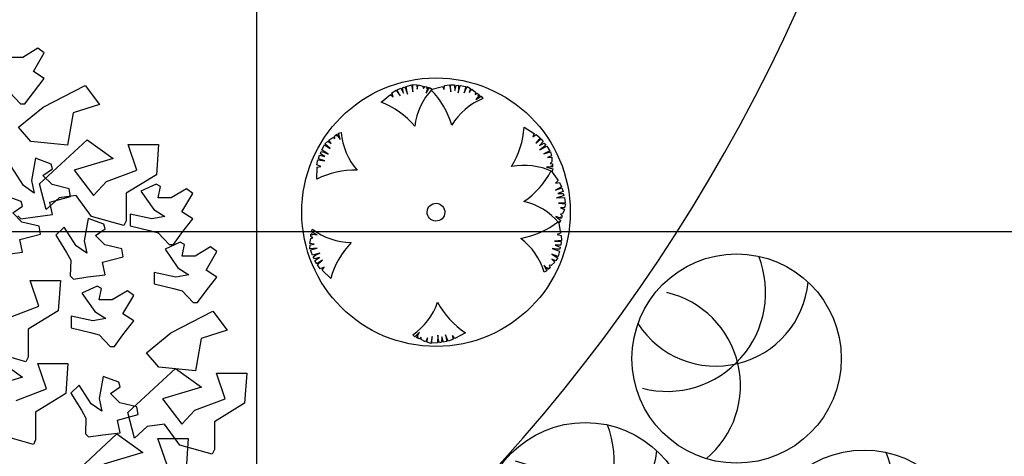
# Model space of a CAD drawing. Header units: millimetres. Extents: x -64078 to -62795, y 13127 to 13405.
# Tile 14 of 51: x -63763.84 to -63741.84, y 13228.75 to 13238.5. Entities that reach past the tile are written whole.
import ezdxf

# ---------------------------------------------------------------- set-up
doc = ezdxf.new("R2010")
doc.units = ezdxf.units.MM
doc.header["$LTSCALE"] = 1000
doc.header["$MEASUREMENT"] = 0
doc.linetypes.add('ACAD_ISO02W100', pattern=[15, 12, -3])
for name, color, linetype in [('0植物', 72, 'Continuous'), ('A绿-1', 94, 'Continuous'), ('dixing', 251, 'ACAD_ISO02W100'), ('PLANT', 100, 'Continuous'), ('SEP', 50, 'Continuous'), ('图例', 3, 'Continuous'), ('方格网', 252, 'Continuous')]:
    doc.layers.add(name, color=color, linetype=linetype)
doc.styles.get("Standard").update_dxf_attribs({"font": 'gbenor.shx', "bigfont": 'gbcbig.shx'})

# ---------------------------------------------------------------- blocks, each defined once
blk = doc.blocks.new('海桐球')
at = {"layer": '0植物', "color": 86}
blk.add_circle((-35.4, 49.9), 866.1, dxfattribs=at)
for centre, radius, start, end in [((-754.8, 131.5), 766.4, 282.53685, 64.52527), ((-746.6, -303.1), 817.1, 325.39255, 91.41774), ((-87.7, -737.6), 789.3, 19.65131, 146.59499)]:
    blk.add_arc(centre, radius, start, end, dxfattribs=at)
blk = doc.blocks.new('A$C731A4ECB')
at = {"layer": 'PLANT'}
for p, q in [((12542, 15519, -10549), (12239, 15333, -10549)), ((12455, 15054, -10549), (12671, 15426, -10549)), ((12671, 15426, -10549), (12542, 15519, -10549)), ((12239, 15333, -10549), (11979, 15333, -10549)), ((12671, 14915, -10549), (12455, 15054, -10549)), ((12455, 14637, -10549), (12671, 14915, -10549)), ((11979, 14637, -10549), (12195, 14405, -10549)), ((12282, 14405, -10549), (12455, 14637, -10549)), ((12647, 14341, -10549), (13487, 14774, -10549)), ((13487, 14774, -10549), (13776, 14392, -10549)), ((12195, 14405, -10549), (12282, 14405, -10549)), ((12156, 13941, -10549), (12647, 14341, -10549)), ((13250, 14225, -10549), (13139, 13579, -10549)), ((13776, 14392, -10549), (13250, 14225, -10549)), ((12405, 13654, -10549), (12156, 13941, -10549)), ((13139, 13579, -10549), (12405, 13654, -10549)), ((12577, 12803, -10549), (13530, 13684, -10549)), ((13530, 13684, -10549), (14049, 13313, -10549)), ((14352, 13592, -10549), (14958, 13592, -10549)), ((14526, 13081, -10549), (14352, 13592, -10549)), ((14958, 13592, -10549), (14916, 12988, -10549)), ((12495, 13317, -10549), (12416, 12871, -10549)), ((12808, 13201, -10549), (12495, 13317, -10549)), ((14049, 13313, -10549), (13270, 13081, -10549)), ((12254, 12771, -10549), (12014, 13143, -10549)), ((12642, 12974, -10549), (12836, 13107, -10549)), ((12836, 13107, -10549), (12808, 13201, -10549)), ((13270, 13081, -10549), (13659, 12570, -10549)), ((13920, 12849, -10549), (14526, 13081, -10549)), ((12416, 12871, -10549), (12471, 12620, -10549)), ((12826, 12790, -10549), (12642, 12974, -10549)), ((13659, 12570, -10549), (13920, 12849, -10549)), ((14916, 12988, -10549), (14309, 12617, -10549)), ((12471, 12620, -10549), (12254, 12771, -10549)), ((12707, 12292, -10549), (12577, 12803, -10549)), ((13171, 12707, -10549), (12826, 12790, -10549)), ((13197, 12550, -10549), (13171, 12707, -10549)), ((14911, 12799, -10549), (14607, 12660, -10549)), ((14607, 12660, -10549), (14867, 12289, -10549)), ((14997, 12752, -10549), (14911, 12799, -10549)), ((14953, 12521, -10549), (14997, 12752, -10549)), ((15517, 12706, -10549), (15214, 12521, -10549)), ((15646, 12614, -10549), (15517, 12706, -10549)), ((12205, 12448, -10549), (11892, 12564, -10549)), ((12233, 12354, -10549), (12205, 12448, -10549)), ((12966, 12524, -10549), (12707, 12292, -10549)), ((12781, 12440, -10549), (13197, 12550, -10549)), ((12836, 12189, -10549), (12781, 12440, -10549)), ((13313, 12570, -10549), (12966, 12524, -10549)), ((13616, 12153, -10549), (13313, 12570, -10549)), ((14309, 12617, -10549), (14309, 12060, -10549)), ((15214, 12521, -10549), (14953, 12521, -10549)), ((15430, 12242, -10549), (15646, 12614, -10549)), ((12039, 12221, -10549), (12233, 12354, -10549)), ((14867, 12289, -10549), (15084, 12149, -10549)), ((15646, 12103, -10549), (15430, 12242, -10549)), ((12223, 12037, -10549), (12039, 12221, -10549)), ((12138, 12164, -10549), (12199, 12103, -10549)), ((12199, 12103, -10549), (12486, 12145, -10549)), ((12569, 11954, -10549), (12223, 12037, -10549)), ((12486, 12145, -10549), (12836, 12189, -10549)), ((13550, 12112, -10549), (13471, 11666, -10549)), ((13863, 11996, -10549), (13550, 12112, -10549)), ((14266, 11967, -10549), (13616, 12153, -10549)), ((14309, 12060, -10549), (14266, 11967, -10549)), ((14823, 12103, -10549), (14391, 12196, -10549)), ((14391, 12196, -10549), (14391, 11964, -10549)), ((15084, 12149, -10549), (14823, 12103, -10549)), ((15430, 11825, -10549), (15646, 12103, -10549)), ((12595, 11797, -10549), (12569, 11954, -10549)), ((13069, 11937, -10549), (12905, 11773, -10549)), ((13308, 11565, -10549), (13069, 11937, -10549)), ((13696, 11769, -10549), (13891, 11902, -10549)), ((13891, 11902, -10549), (13863, 11996, -10549)), ((14391, 11964, -10549), (14780, 11871, -10549)), ((14780, 11871, -10549), (14953, 11825, -10549)), ((12178, 11687, -10549), (12595, 11797, -10549)), ((12233, 11435, -10549), (12178, 11687, -10549)), ((12905, 11773, -10549), (13115, 11432, -10549)), ((13471, 11666, -10549), (13526, 11414, -10549)), ((13881, 11585, -10549), (13696, 11769, -10549)), ((14953, 11825, -10549), (15170, 11592, -10549)), ((15257, 11592, -10549), (15430, 11825, -10549)), ((13526, 11414, -10549), (13308, 11565, -10549)), ((14226, 11502, -10549), (13881, 11585, -10549)), ((14252, 11345, -10549), (14226, 11502, -10549)), ((15393, 11634, -10549), (15090, 11495, -10549)), ((15090, 11495, -10549), (15349, 11124, -10549)), ((15170, 11592, -10549), (15257, 11592, -10549)), ((15480, 11587, -10549), (15393, 11634, -10549)), ((15436, 11356, -10549), (15480, 11587, -10549)), ((15999, 11541, -10549), (15696, 11356, -10549)), ((15912, 11077, -10549), (16129, 11449, -10549)), ((16129, 11449, -10549), (15999, 11541, -10549)), ((11883, 11392, -10549), (12233, 11435, -10549)), ((13115, 11432, -10549), (13204, 11277, -10549)), ((13204, 11277, -10549), (13193, 10959, -10549)), ((13836, 11235, -10549), (14252, 11345, -10549)), ((15696, 11356, -10549), (15436, 11356, -10549)), ((13890, 10983, -10549), (13836, 11235, -10549)), ((15349, 11124, -10549), (15566, 10984, -10549)), ((16129, 10938, -10549), (15912, 11077, -10549)), ((12388, 10866, -10549), (12994, 10866, -10549)), ((12562, 10354, -10549), (12388, 10866, -10549)), ((12994, 10866, -10549), (12952, 10262, -10549)), ((13193, 10959, -10549), (13254, 10898, -10549)), ((13254, 10898, -10549), (13541, 10940, -10549)), ((13541, 10940, -10549), (13890, 10983, -10549)), ((15306, 10938, -10549), (14873, 11031, -10549)), ((14873, 11031, -10549), (14873, 10799, -10549)), ((15566, 10984, -10549), (15306, 10938, -10549)), ((15912, 10660, -10549), (16129, 10938, -10549)), ((13729, 10756, -10549), (13426, 10617, -10549)), ((13816, 10709, -10549), (13729, 10756, -10549)), ((13772, 10478, -10549), (13816, 10709, -10549)), ((14336, 10663, -10549), (14032, 10478, -10549)), ((14465, 10571, -10549), (14336, 10663, -10549)), ((14873, 10799, -10549), (15263, 10706, -10549)), ((15263, 10706, -10549), (15436, 10660, -10549)), ((15436, 10660, -10549), (15653, 10427, -10549)), ((15739, 10427, -10549), (15912, 10660, -10549)), ((13426, 10617, -10549), (13686, 10246, -10549)), ((14032, 10478, -10549), (13772, 10478, -10549)), ((14248, 10199, -10549), (14465, 10571, -10549)), ((11956, 10123, -10549), (12562, 10354, -10549)), ((12952, 10262, -10549), (12345, 9891, -10549)), ((15653, 10427, -10549), (15739, 10427, -10549)), ((13642, 10060, -10549), (13209, 10153, -10549)), ((13209, 10153, -10549), (13209, 9921, -10549)), ((13902, 10106, -10549), (13642, 10060, -10549)), ((13686, 10246, -10549), (13902, 10106, -10549)), ((14465, 10060, -10549), (14248, 10199, -10549)), ((15209, 9821, -10549), (16048, 10254, -10549)), ((16048, 10254, -10549), (16338, 9872, -10549)), ((12345, 9891, -10549), (12345, 9334, -10549)), ((13209, 9921, -10549), (13599, 9828, -10549)), ((14248, 9782, -10549), (14465, 10060, -10549)), ((16338, 9872, -10549), (15811, 9705, -10549)), ((13599, 9828, -10549), (13772, 9782, -10549)), ((13772, 9782, -10549), (13989, 9549, -10549)), ((14075, 9549, -10549), (14248, 9782, -10549)), ((14717, 9421, -10549), (15209, 9821, -10549)), ((15811, 9705, -10549), (15700, 9059, -10549)), ((13989, 9549, -10549), (14075, 9549, -10549)), ((12301, 9241, -10549), (11652, 9427, -10549)), ((11717, 9301, -10549), (12235, 8929, -10549)), ((12345, 9334, -10549), (12301, 9241, -10549)), ((14966, 9134, -10549), (14717, 9421, -10549)), ((12539, 9208, -10549), (13145, 9208, -10549)), ((12713, 8697, -10549), (12539, 9208, -10549)), ((13145, 9208, -10549), (13102, 8604, -10549)), ((14346, 8223, -10549), (15299, 9105, -10549)), ((15700, 9059, -10549), (14966, 9134, -10549)), ((15299, 9105, -10549), (15818, 8733, -10549)), ((12235, 8929, -10549), (11456, 8697, -10549)), ((13851, 8948, -10549), (13772, 8502, -10549)), ((14164, 8832, -10549), (13851, 8948, -10549)), ((16121, 9012, -10549), (16727, 9012, -10549)), ((16295, 8501, -10549), (16121, 9012, -10549)), ((16727, 9012, -10549), (16685, 8408, -10549)), ((12106, 8466, -10549), (12713, 8697, -10549)), ((13370, 8773, -10549), (13206, 8609, -10549)), ((13610, 8401, -10549), (13370, 8773, -10549)), ((13998, 8605, -10549), (14192, 8738, -10549)), ((14192, 8738, -10549), (14164, 8832, -10549)), ((15818, 8733, -10549), (15038, 8501, -10549)), ((13102, 8604, -10549), (12496, 8234, -10549)), ((13206, 8609, -10549), (13416, 8268, -10549)), ((13772, 8502, -10549), (13827, 8250, -10549)), ((14182, 8421, -10549), (13998, 8605, -10549)), ((15038, 8501, -10549), (15428, 7990, -10549)), ((15689, 8270, -10549), (16295, 8501, -10549)), ((13827, 8250, -10549), (13610, 8401, -10549)), ((14527, 8338, -10549), (14182, 8421, -10549)), ((14553, 8181, -10549), (14527, 8338, -10549)), ((16685, 8408, -10549), (16078, 8037, -10549)), ((12496, 8234, -10549), (12496, 7677, -10549)), ((13416, 8268, -10549), (13505, 8113, -10549)), ((13505, 8113, -10549), (13494, 7795, -10549)), ((14137, 8071, -10549), (14553, 8181, -10549)), ((14476, 7712, -10549), (14346, 8223, -10549)), ((15428, 7990, -10549), (15689, 8270, -10549)), ((14192, 7819, -10549), (14137, 8071, -10549)), ((14735, 7945, -10549), (14476, 7712, -10549)), ((15082, 7990, -10549), (14735, 7945, -10549)), ((15385, 7573, -10549), (15082, 7990, -10549)), ((16078, 8037, -10549), (16078, 7480, -10549)), ((12452, 7584, -10549), (11803, 7769, -10549)), ((13174, 6912, -10549), (14127, 7794, -10549)), ((13494, 7795, -10549), (13555, 7734, -10549)), ((13555, 7734, -10549), (13842, 7776, -10549)), ((13842, 7776, -10549), (14192, 7819, -10549)), ((14127, 7794, -10549), (14646, 7423, -10549)), ((14949, 7702, -10549), (15556, 7702, -10549)), ((15123, 7191, -10549), (14949, 7702, -10549)), ((15556, 7702, -10549), (15513, 7098, -10549)), ((12496, 7677, -10549), (12452, 7584, -10549)), ((16034, 7388, -10549), (15385, 7573, -10549)), ((14646, 7423, -10549), (13867, 7191, -10549)), ((16078, 7480, -10549), (16034, 7388, -10549))]:
    blk.add_line(p, q, dxfattribs=at)
at = {"layer": 'PLANT', "width": 0.8, "flags": 9}
for tag, p in [('XSIZE', (8458, 8121, -10549)), ('YSIZE', (8458, 8078, -10549))]:
    blk.add_attdef(tag, p, '', height=3.36, dxfattribs=at)
blk = doc.blocks.new('榉树')
at = {"layer": 'PLANT', "xscale": 0.26, "yscale": 0.26, "zscale": 0.26}
blk.add_blockref('A$C731A4ECB', (0, 0, -10548.6), dxfattribs=at)
blk = doc.blocks.new('黄杨球')
at = {"layer": 'A绿-1', "color": 61}
for p, q in [((-973, 123), (-931, 142)), ((-938, 48), (-973, 123)), ((-931, 142), (-898, 83)), ((-909, 147), (-884, 159)), ((-898, 83), (-909, 147)), ((-884, 159), (-868, 129)), ((-868, 129), (-846, 71)), ((-861, 166), (-795, 183)), ((-846, 71), (-861, 166)), ((-795, 183), (-782, 100)), ((-782, 100), (-781, 189)), ((-781, 189), (-732, 183)), ((-732, 183), (-726, 132)), ((-726, 132), (-713, 183)), ((-713, 183), (-655, 166)), ((-655, 166), (-647, 139)), ((-647, 139), (-631, 163)), ((-631, 163), (-605, 158)), ((-595, 157), (-615, 83)), ((-615, 83), (-572, 150)), ((-605, 158), (-610, 138)), ((-610, 138), (-595, 157)), ((-572, 150), (-541, 131)), ((-556, 125), (-412, 165)), ((-412, 165), (-393, 126)), ((-393, 126), (-386, 176)), ((-386, 176), (-325, 184)), ((-325, 184), (-309, 99)), ((-309, 99), (-311, 182)), ((-311, 182), (-265, 182)), ((-265, 182), (-259, 114)), ((-259, 114), (-242, 177)), ((-242, 177), (-214, 178)), ((-216, 83), (-191, 176)), ((-212, 144), (-216, 83)), ((-214, 178), (-212, 144)), ((-191, 176), (-124, 164)), ((-124, 164), (-145, 83)), ((-145, 83), (-108, 164)), ((-108, 164), (-66, 138)), ((-66, 138), (-82, 89)), ((-82, 89), (-49, 130)), ((-49, 130), (-3, 91)), ((-1174, -29), (-1059, 67)), ((-1059, 67), (-1025, 38)), ((-1040, 88), (-987, 120)), ((-1025, 38), (-1040, 88)), ((-987, 120), (-938, 48)), ((-3, 91), (-6, 63)), ((-6, 63), (18, 79)), ((49, 59), (0, 0)), ((0, 0), (67, 43)), ((18, 79), (40, 64)), ((40, 64), (27, 48)), ((27, 48), (49, 59)), ((67, 43), (87, 13)), ((599, -343), (725, -423)), ((-1825, -499), (-1773, -467)), ((-1773, -467), (-1748, -478)), ((-1755, -451), (-1734, -434)), ((-1748, -478), (-1755, -451)), ((-1734, -434), (-1722, -451)), ((-1722, -451), (-1727, -427)), ((-1727, -427), (-1685, -492)), ((-1706, -415), (-1671, -405)), ((-1685, -492), (-1706, -415)), ((725, -423), (709, -464)), ((709, -464), (751, -435)), ((797, -475), (745, -544)), ((745, -544), (805, -487)), ((751, -435), (797, -475)), ((805, -487), (837, -521)), ((-1911, -619), (-1879, -559)), ((-1879, -559), (-1809, -605)), ((-1874, -545), (-1837, -512)), ((-1809, -605), (-1874, -545)), ((-1837, -512), (-1796, -542)), ((-1796, -542), (-1825, -499)), ((837, -521), (790, -571)), ((790, -571), (847, -541)), ((795, -624), (881, -580)), ((843, -586), (795, -624)), ((867, -561), (843, -586)), ((847, -541), (867, -561)), ((881, -580), (917, -638)), ((-1954, -731), (-1941, -687)), ((-1875, -756), (-1954, -731)), ((-1941, -687), (-1874, -703)), ((-1928, -668), (-1921, -641)), ((-1874, -703), (-1928, -668)), ((-1921, -641), (-1888, -649)), ((-1831, -672), (-1911, -619)), ((-1888, -649), (-1831, -672)), ((917, -638), (843, -676)), ((843, -676), (927, -650)), ((937, -698), (890, -719)), ((890, -719), (942, -716)), ((927, -650), (937, -698)), ((942, -716), (944, -776)), ((-1976, -982), (-1970, -833)), ((-1972, -804), (-1961, -744)), ((-1926, -827), (-1972, -804)), ((-1970, -833), (-1926, -827)), ((-1961, -744), (-1875, -756)), ((955, -836), (878, -840)), ((878, -840), (955, -861)), ((944, -776), (921, -793)), ((921, -793), (949, -800)), ((952, -826), (932, -828)), ((932, -828), (955, -836)), ((949, -800), (952, -826)), ((936, -884), (1019, -1007)), ((955, -861), (946, -896)), ((1019, -1007), (987, -1038)), ((987, -1038), (1037, -1029)), ((1064, -1085), (987, -1126)), ((987, -1126), (1066, -1099)), ((1037, -1029), (1064, -1085)), ((1066, -1099), (1081, -1143)), ((1060, -1205), (1001, -1220)), ((1001, -1220), (1097, -1215)), ((1081, -1143), (1018, -1169)), ((1018, -1169), (1082, -1166)), ((1092, -1192), (1060, -1205)), ((1082, -1166), (1092, -1192)), ((1097, -1215), (1106, -1283)), ((1106, -1283), (1023, -1287)), ((1023, -1287), (1111, -1297)), ((1111, -1297), (1100, -1345)), ((1060, -1479), (989, -1451)), ((989, -1451), (1051, -1501)), ((1062, -1469), (1043, -1462)), ((1043, -1462), (1060, -1479)), ((1075, -1420), (1047, -1425)), ((1047, -1425), (1069, -1444)), ((1100, -1345), (1049, -1345)), ((1049, -1345), (1098, -1364)), ((1069, -1444), (1062, -1469)), ((1098, -1364), (1075, -1420)), ((1024, -1515), (1049, -1661)), ((1051, -1501), (1028, -1530)), ((-2051, -1696), (-2049, -1670)), ((-2025, -1709), (-2051, -1696)), ((-2051, -1721), (-2025, -1709)), ((-2028, -1672), (-2049, -1660)), ((-2049, -1660), (-1973, -1672)), ((-2049, -1670), (-2028, -1672)), ((-2044, -1636), (-2029, -1603)), ((-1973, -1672), (-2044, -1636)), ((1049, -1661), (1008, -1677)), ((1008, -1677), (1057, -1689)), ((1057, -1689), (1059, -1750)), ((-2062, -1780), (-2051, -1721)), ((-2010, -1788), (-2062, -1780)), ((-2061, -1848), (-2060, -1799)), ((-2060, -1799), (-2010, -1788)), ((1059, -1750), (972, -1757)), ((972, -1757), (1055, -1764)), ((1051, -1810), (982, -1809)), ((982, -1809), (1043, -1832)), ((1043, -1832), (1041, -1860)), ((1055, -1764), (1051, -1810)), ((-1973, -1840), (-2061, -1848)), ((-2053, -1861), (-1973, -1840)), ((-2030, -1925), (-2053, -1861)), ((-1937, -1901), (-2030, -1925)), ((-2021, -1947), (-1992, -1928)), ((-2006, -1971), (-2021, -1947)), ((-1943, -1954), (-2006, -1971)), ((-1999, -1993), (-1943, -1954)), ((-1992, -1928), (-1937, -1901)), ((1017, -1948), (940, -1918)), ((940, -1918), (1016, -1964)), ((1007, -1858), (946, -1848)), ((946, -1848), (1036, -1883)), ((1041, -1860), (1007, -1858)), ((1036, -1883), (1017, -1948)), ((-1976, -2032), (-1999, -1993)), ((-1904, -1989), (-1976, -2032)), ((-1970, -2046), (-1904, -1989)), ((-1933, -2095), (-1970, -2046)), ((-1886, -2075), (-1933, -2095)), ((-1910, -2112), (-1886, -2075)), ((895, -2109), (842, -2054)), ((842, -2054), (877, -2125)), ((933, -2061), (905, -2055)), ((905, -2055), (918, -2080)), ((976, -2019), (933, -2061)), ((986, -2003), (939, -1982)), ((939, -1982), (976, -2019)), ((1016, -1964), (986, -2003)), ((-1804, -2216), (-1910, -2112)), ((877, -2125), (846, -2142)), ((901, -2100), (886, -2086)), ((886, -2086), (895, -2109)), ((918, -2080), (901, -2100)), ((-761, -2942), (-787, -2917)), ((-705, -2886), (-761, -2942)), ((-740, -2954), (-705, -2886)), ((-476, -2922), (-481, -3018)), ((-467, -2983), (-476, -2922)), ((-348, -2998), (-382, -2918)), ((-382, -2918), (-363, -2999)), ((-267, -2962), (-294, -2927)), ((-294, -2927), (-291, -2978)), ((-135, -2892), (-267, -2962)), ((-722, -2938), (-740, -2954)), ((-730, -2957), (-722, -2938)), ((-706, -2967), (-730, -2957)), ((-685, -2947), (-706, -2967)), ((-683, -2975), (-685, -2947)), ((-629, -3003), (-683, -2975)), ((-606, -2956), (-629, -3003)), ((-611, -3007), (-606, -2956)), ((-565, -3024), (-611, -3007)), ((-545, -2937), (-565, -3024)), ((-550, -3020), (-545, -2937)), ((-481, -3018), (-550, -3020)), ((-458, -3016), (-467, -2983)), ((-431, -3009), (-458, -3016)), ((-428, -2944), (-431, -3009)), ((-408, -3009), (-428, -2944)), ((-363, -2999), (-408, -3009)), ((-291, -2978), (-348, -2998))]:
    blk.add_line(p, q, dxfattribs=at)
for centre, major_axis, start_param, end_param in [((-496, -1396), (-1666, 4), 0.002082, 6.285267), ((59, -434), (752, 336), 1.965578, 2.592554), ((-1297, -602), (-951, 416), 3.830729, 4.328988), ((405, -747), (811, 147), 1.787052, 2.414028), ((-1555, -994), (-1038, 18), 3.855135, 4.353395), ((-437, -279), (-1034, 98), 2.675798, 3.174058), ((-849, -338), (821, 70), 3.138273, 3.765249), ((594, -1641), (-824, 0), 4.27097, 4.897946), ((-1513, -1912), (1036, 69), 1.467186, 1.965445), ((15, -403), (-959, 398), 2.555626, 3.053885), ((-496, -1396), (-110, 4), 0.0394752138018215, 6.322660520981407), ((403, -2067), (819, 95), 0.593876, 1.220852), ((378, -701), (-1031, 118), 1.857185, 2.355444), ((-1529, -948), (-824, 3), 0.922603, 1.549579), ((-804, -2494), (1037, 45), 2.328162, 2.826422), ((56, -2379), (823, 33), 0.251392, 0.878367), ((-1256, -2239), (-820, 83), 2.276785, 2.903761), ((439, -2027), (-1000, 279), 0.759108, 1.257367)]:
    blk.add_ellipse(centre, major_axis=major_axis, ratio=1, start_param=start_param, end_param=end_param, dxfattribs=at)

msp = doc.modelspace()

# ---------------------------------------------------------------- linework, layer by layer
at = {"layer": 'dixing', "linetype": 'ByBlock', "ltscale": 60}
msp.add_arc((-63782.082, 13254.779), 39.067, 276.2095, 343.2161, dxfattribs=at)
at = {"layer": '方格网'}
for p, q in [((-63758.542, 13173.771), (-63758.542, 13380.854)), ((-64058.542, 13233.771), (-63698.542, 13233.771))]:
    msp.add_line(p, q, dxfattribs=at)

# ---------------------------------------------------------------- block references
at = {"layer": '0植物', "xscale": 0.002700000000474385, "yscale": 0.002699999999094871, "zscale": 0.002699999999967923, "rotation": 290.1977628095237}
for p in [(-63747.912, 13230.796), (-63751.294, 13227.028), (-63745.062, 13226.413)]:
    msp.add_blockref('海桐球', p, dxfattribs=at)
at = {"layer": 'SEP', "color": 7, "xscale": 0.004290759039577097, "yscale": 0.004290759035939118, "zscale": 0.004290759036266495}
msp.add_blockref('榉树', (-63777.428, 13220.552), dxfattribs=at)
at = {"layer": '图例', "color": 3, "xscale": 0.001801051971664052, "yscale": 0.001801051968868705, "zscale": 0.001801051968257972, "rotation": 0.1207963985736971}
msp.add_blockref('黄杨球', (-63753.649, 13236.719, 0.189), dxfattribs=at)

doc.saveas('drawing.dxf')
